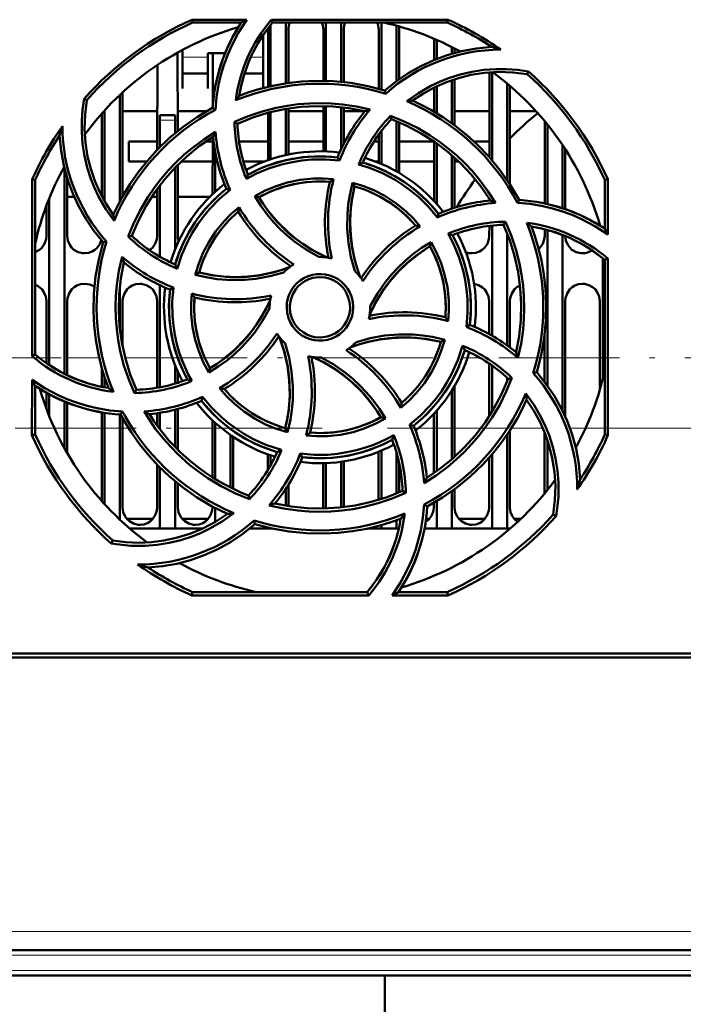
# Model space of a CAD drawing. Extents: x -1976 to 2357, y -1856 to 698.
# Tile 16 of 60: x -178 to -112, y -1614 to -1516. Entities that reach past the tile are written whole.
import ezdxf

# ---------------------------------------------------------------- set-up
doc = ezdxf.new("R2010")
doc.units = 0
doc.linetypes.add('DASHDOT', pattern=[18.5, 12, -3, 0.5, -3])

msp = doc.modelspace()

# ---------------------------------------------------------------- linework, layer by layer
at = {"color": 7, "lineweight": 50}
for p, q in [((-160.648, -1515.885), (-155.217, -1515.885)), ((-160.588, -1516.166), (-160.648, -1515.885)), ((-155.75, -1516.166), (-160.588, -1516.166)), ((-152.835, -1516.408), (-152.835, -1522.504)), ((-152.767, -1515.885), (-135.221, -1515.885)), ((-152.637, -1516.166), (-152.767, -1515.885)), ((-135.281, -1516.166), (-152.637, -1516.166)), ((-151.335, -1516.167), (-151.335, -1522.223)), ((-147.335, -1516.167), (-147.335, -1521.974)), ((-145.835, -1516.167), (-145.835, -1522.063)), ((-141.835, -1516.167), (-141.835, -1522.809)), ((-140.335, -1516.48), (-140.335, -1521.998)), ((-135.221, -1515.885), (-135.281, -1516.166)), ((-153.585, -1519.776), (-153.585, -1517.419)), ((-153.095, -1522.564), (-153.092, -1516.866)), ((-151.077, -1516.866), (-151.075, -1522.185)), ((-147.594, -1521.969), (-147.592, -1516.866)), ((-145.577, -1516.866), (-145.575, -1522.089)), ((-142.095, -1522.738), (-142.092, -1516.866)), ((-140.077, -1516.866), (-140.075, -1521.809)), ((-136.594, -1519.89), (-136.593, -1517.776)), ((-136.335, -1517.887), (-136.335, -1519.785)), ((-134.835, -1518.594), (-134.835, -1519.272)), ((-134.577, -1518.726), (-134.576, -1519.198)), ((-162.076, -1519.148), (-162.073, -1526.961)), ((-161.585, -1518.88), (-161.585, -1519.776)), ((-159.085, -1519.223), (-157.367, -1519.223)), ((-159.085, -1519.776), (-159.085, -1519.223)), ((-158.596, -1524.535), (-158.593, -1519.223)), ((-164.098, -1528.813), (-164.094, -1520.386)), ((-161.585, -1519.776), (-161.585, -1522.722)), ((-159.085, -1522.722), (-159.085, -1519.776)), ((-153.585, -1522.685), (-153.585, -1519.776)), ((-161.585, -1521.223), (-159.085, -1521.223)), ((-155.425, -1521.223), (-153.585, -1521.223)), ((-131.098, -1529.539), (-131.094, -1521.115)), ((-130.835, -1521.097), (-130.835, -1529.841)), ((-127.336, -1521.3), (-127.206, -1521.032)), ((-136.596, -1525.031), (-136.595, -1522.63)), ((-136.335, -1522.504), (-136.335, -1525.185)), ((-134.835, -1521.894), (-134.835, -1526.171)), ((-134.575, -1521.808), (-134.573, -1526.362)), ((-129.335, -1522.217), (-129.335, -1531.803)), ((-129.075, -1522.437), (-129.07, -1532.201)), ((-167.835, -1523.372), (-167.835, -1533.966)), ((-167.575, -1523.129), (-167.57, -1533.477)), ((-161.585, -1522.722), (-161.585, -1522.723)), ((-159.085, -1522.723), (-159.085, -1522.722)), ((-141.401, -1523.238), (-141.472, -1522.915)), ((-171.102, -1523.868), (-171.371, -1523.736)), ((-147.598, -1528.97), (-147.596, -1524.468)), ((-147.335, -1524.474), (-147.335, -1528.978)), ((-145.835, -1524.575), (-145.835, -1528.763)), ((-145.574, -1524.605), (-145.572, -1528.216)), ((-169.6, -1533.462), (-169.596, -1525.184)), ((-169.335, -1524.895), (-169.335, -1533.941)), ((-167.574, -1524.979), (-164.096, -1524.979)), ((-163.835, -1525.866), (-163.835, -1525.366)), ((-162.335, -1525.366), (-163.835, -1525.366)), ((-162.335, -1525.366), (-162.335, -1525.866)), ((-162.074, -1524.979), (-159.181, -1524.979)), ((-158.325, -1524.836), (-158.604, -1524.658)), ((-153.098, -1529.852), (-153.096, -1525.142)), ((-152.835, -1525.074), (-152.835, -1529.761)), ((-151.335, -1524.757), (-151.335, -1529.344)), ((-151.074, -1524.714), (-151.072, -1529.287)), ((-151.074, -1524.979), (-147.596, -1524.979)), ((-145.574, -1524.979), (-143.469, -1524.979)), ((-140.912, -1525.431), (-140.835, -1525.769)), ((-136.686, -1524.979), (-136.596, -1524.979)), ((-134.574, -1524.979), (-131.096, -1524.979)), ((-129.074, -1524.979), (-126.458, -1524.979)), ((-163.835, -1528.547), (-163.835, -1525.866)), ((-162.335, -1527.176), (-162.335, -1525.866)), ((-156.429, -1526.041), (-156.134, -1526.225)), ((-140.335, -1525.967), (-140.335, -1530.958)), ((-140.073, -1526.076), (-140.071, -1531.11)), ((-125.6, -1534.142), (-125.596, -1525.974)), ((-125.335, -1526.294), (-125.335, -1534.208)), ((-142.098, -1530.108), (-142.097, -1527.292)), ((-141.835, -1526.94), (-141.835, -1530.217)), ((-164.097, -1527.979), (-166.935, -1527.979)), ((-166.935, -1529.979), (-166.935, -1527.979)), ((-158.597, -1527.979), (-159.256, -1527.979)), ((-158.6, -1533.219), (-158.597, -1527.546)), ((-153.097, -1527.979), (-155.984, -1527.979)), ((-153.097, -1527.979), (-155.984, -1527.979)), ((-147.597, -1527.979), (-151.072, -1527.979)), ((-147.597, -1527.979), (-151.072, -1527.979)), ((-145.451, -1527.979), (-145.572, -1527.979)), ((-145.451, -1527.979), (-145.572, -1527.979)), ((-142.097, -1527.979), (-142.565, -1527.979)), ((-142.097, -1527.979), (-142.565, -1527.979)), ((-136.612, -1527.979), (-140.072, -1527.979)), ((-136.612, -1527.979), (-140.072, -1527.979)), ((-136.6, -1533.895), (-136.597, -1527.989)), ((-136.335, -1528.173), (-136.335, -1534.186)), ((-131.097, -1527.979), (-132.625, -1527.979)), ((-131.097, -1527.979), (-132.625, -1527.979)), ((-123.835, -1528.336), (-123.835, -1534.615)), ((-158.335, -1532.973), (-158.335, -1529.071)), ((-134.835, -1529.354), (-134.835, -1534.667)), ((-123.572, -1528.736), (-123.569, -1534.704)), ((-165.15, -1529.979), (-166.935, -1529.979)), ((-162.071, -1530.317), (-162.068, -1537.366)), ((-158.598, -1529.979), (-161.725, -1529.979)), ((-153.445, -1529.979), (-155.55, -1529.979)), ((-145.991, -1529.892), (-146.181, -1529.57)), ((-142.098, -1529.979), (-142.424, -1529.979)), ((-136.598, -1529.979), (-140.071, -1529.979)), ((-134.572, -1529.586), (-134.569, -1534.58)), ((-134.145, -1529.979), (-134.571, -1529.979)), ((-173.335, -1530.599), (-173.335, -1551.074)), ((-162.335, -1538.731), (-162.335, -1530.586)), ((-176.547, -1549.313), (-176.531, -1531.75)), ((-176.531, -1531.75), (-176.235, -1531.813)), ((-176.235, -1549.168), (-176.235, -1531.813)), ((-173.071, -1531.562), (-173.068, -1537.366)), ((-163.835, -1539.454), (-163.835, -1532.334)), ((-144.702, -1532.085), (-144.491, -1532.451)), ((-119.635, -1531.813), (-119.339, -1531.75)), ((-119.635, -1536.652), (-119.635, -1531.813)), ((-119.339, -1531.75), (-119.334, -1537.222)), ((-164.102, -1537.366), (-164.099, -1532.688)), ((-156.862, -1532.788), (-157.228, -1532.693)), ((-175.102, -1537.366), (-175.1, -1534.315)), ((-174.835, -1533.632), (-174.835, -1550.215)), ((-172.362, -1533.479), (-173.07, -1533.479)), ((-164.1, -1533.479), (-164.648, -1533.479)), ((-158.868, -1533.479), (-162.07, -1533.479)), ((-154.406, -1533.426), (-153.996, -1533.534)), ((-131.1, -1533.856), (-131.1, -1533.669)), ((-128.31, -1534.085), (-128.126, -1533.797)), ((-136.255, -1535.541), (-136.161, -1535.173)), ((-130.835, -1536.341), (-130.835, -1547.285)), ((-129.694, -1536.267), (-129.503, -1535.963)), ((-120.101, -1536.354), (-120.101, -1536.326)), ((-131.102, -1537.366), (-131.101, -1536.371)), ((-129.335, -1537.115), (-129.335, -1548.25)), ((-125.602, -1537.366), (-125.601, -1536.713)), ((-125.335, -1536.785), (-125.335, -1552.246)), ((-123.835, -1537.281), (-123.835, -1554.748)), ((-169.148, -1537.929), (-169.486, -1538.004)), ((-166.983, -1537.447), (-166.632, -1537.367)), ((-137.003, -1538.406), (-136.892, -1537.989)), ((-119.835, -1539.6), (-119.835, -1551.635)), ((-119.635, -1539.764), (-119.332, -1539.624)), ((-119.635, -1557.12), (-119.635, -1539.764)), ((-119.332, -1539.624), (-119.316, -1557.188)), ((-160.326, -1541.24), (-159.951, -1541.022)), ((-167.835, -1542.453), (-167.835, -1546.464)), ((-163.835, -1552.418), (-163.835, -1542.275)), ((-162.495, -1542.516), (-162.831, -1542.713)), ((-175.107, -1550.025), (-175.105, -1543.866)), ((-173.065, -1543.866), (-173.062, -1551.208)), ((-167.565, -1543.866), (-167.563, -1548.311)), ((-164.108, -1552.467), (-164.105, -1543.866)), ((-131.106, -1547.133), (-131.105, -1543.866)), ((-129.065, -1543.866), (-129.063, -1548.45)), ((-123.565, -1543.866), (-123.56, -1555.336)), ((-120.109, -1552.633), (-120.105, -1543.866)), ((-152.935, -1544.466), (-152.934, -1544.574)), ((-142.935, -1544.466), (-142.936, -1544.359)), ((-133.375, -1546.421), (-133.038, -1546.22)), ((-135.535, -1547.689), (-135.919, -1547.911)), ((-125.608, -1551.877), (-125.606, -1547.252)), ((-176.235, -1549.168), (-176.547, -1549.313)), ((-169.608, -1552.368), (-169.608, -1550.516)), ((-162.335, -1552.056), (-162.335, -1550.202)), ((-162.062, -1550.845), (-162.061, -1551.971)), ((-158.982, -1550.959), (-158.867, -1550.527)), ((-131.11, -1555.282), (-131.107, -1550.061)), ((-130.835, -1550.251), (-130.835, -1554.842)), ((-126.734, -1551.007), (-126.383, -1550.929)), ((-176.554, -1557.188), (-176.549, -1551.685)), ((-169.335, -1551.417), (-169.335, -1552.422)), ((-129.335, -1551.475), (-129.335, -1551.817)), ((-128.872, -1551.483), (-129.238, -1551.566)), ((-176.235, -1557.12), (-176.235, -1552.281)), ((-175.109, -1554.593), (-175.109, -1552.964)), ((-166.376, -1552.985), (-166.176, -1552.666)), ((-134.835, -1552.751), (-134.835, -1559.581)), ((-134.561, -1552.302), (-134.558, -1559.337)), ((-174.835, -1553.118), (-174.835, -1555.302)), ((-173.335, -1553.834), (-173.335, -1558.461)), ((-173.061, -1553.946), (-173.058, -1558.951)), ((-159.709, -1553.76), (-159.61, -1553.372)), ((-169.614, -1563.729), (-169.61, -1554.913)), ((-167.744, -1555.135), (-167.548, -1554.829)), ((-162.335, -1558.344), (-162.335, -1554.647)), ((-162.06, -1554.576), (-162.058, -1558.625)), ((-136.335, -1554.747), (-136.335, -1560.759)), ((-169.335, -1554.961), (-169.335, -1564.038)), ((-167.835, -1555.129), (-167.835, -1565.561)), ((-167.56, -1555.471), (-167.556, -1564.366)), ((-164.11, -1556.228), (-164.11, -1554.996)), ((-163.835, -1556.597), (-163.835, -1554.954)), ((-158.613, -1561.377), (-158.61, -1555.705)), ((-141.435, -1555.517), (-141.874, -1555.398)), ((-136.612, -1560.953), (-136.61, -1555.049)), ((-158.335, -1561.549), (-158.335, -1555.96)), ((-151.379, -1556.482), (-151.152, -1556.878)), ((-139.032, -1556.141), (-138.641, -1556.24)), ((-129.059, -1556.716), (-129.056, -1564.366)), ((-125.613, -1562.98), (-125.61, -1556.898)), ((-176.235, -1557.12), (-176.554, -1557.188)), ((-156.835, -1557.157), (-156.835, -1562.376)), ((-156.559, -1557.346), (-156.557, -1562.511)), ((-129.335, -1557.13), (-129.335, -1566.466)), ((-125.335, -1557.648), (-125.335, -1562.639)), ((-119.316, -1557.188), (-119.635, -1557.12)), ((-142.114, -1563.602), (-142.111, -1558.831)), ((-141.835, -1558.716), (-141.835, -1563.515)), ((-153.112, -1560.645), (-153.111, -1559.077)), ((-152.835, -1559.172), (-152.835, -1560.167)), ((-149.897, -1559.014), (-149.689, -1559.364)), ((-145.835, -1559.824), (-145.835, -1564.356)), ((-145.558, -1559.783), (-145.556, -1564.325)), ((-140.335, -1558.903), (-140.335, -1562.966)), ((-131.114, -1564.366), (-131.112, -1559.407)), ((-130.835, -1559.09), (-130.835, -1566.466)), ((-164.114, -1564.366), (-164.112, -1560.106)), ((-163.835, -1566.466), (-163.835, -1560.387)), ((-147.614, -1564.366), (-147.612, -1559.963)), ((-147.335, -1559.955), (-147.335, -1564.458)), ((-140.058, -1559.996), (-140.056, -1562.849)), ((-162.335, -1566.466), (-162.335, -1561.755)), ((-162.057, -1561.984), (-162.056, -1564.366)), ((-151.335, -1562.51), (-151.335, -1564.176)), ((-151.057, -1562.075), (-151.056, -1564.222)), ((-139.407, -1562.914), (-139.735, -1562.707)), ((-134.835, -1562.762), (-134.835, -1566.466)), ((-134.557, -1562.56), (-134.556, -1564.366)), ((-154.947, -1563.542), (-155.034, -1563.163)), ((-136.335, -1563.746), (-136.335, -1566.466)), ((-158.614, -1564.366), (-158.614, -1564.271)), ((-158.335, -1565.793), (-158.335, -1564.419)), ((-147.617, -1564.465), (-147.614, -1564.366)), ((-137.58, -1564.075), (-137.265, -1564.276)), ((-136.614, -1564.366), (-136.614, -1563.911)), ((-164.526, -1565.479), (-167.143, -1565.479)), ((-159.026, -1565.479), (-161.643, -1565.479)), ((-154.398, -1566.018), (-154.479, -1565.652)), ((-140.335, -1565.644), (-140.335, -1566.466)), ((-137.026, -1565.479), (-137.387, -1565.479)), ((-131.526, -1565.479), (-134.143, -1565.479)), ((-127.948, -1565.479), (-128.643, -1565.479)), ((-124.768, -1565.065), (-124.463, -1565.213)), ((-163.835, -1566.466), (-166.83, -1566.466)), ((-162.335, -1566.466), (-163.835, -1566.466)), ((-159.615, -1566.466), (-162.335, -1566.466)), ((-152.835, -1566.466), (-154.93, -1566.466)), ((-154.419, -1566.036), (-154.375, -1566.025)), ((-152.835, -1566.427), (-152.835, -1566.466)), ((-152.656, -1566.466), (-152.835, -1566.466)), ((-141.835, -1566.466), (-143.208, -1566.466)), ((-141.835, -1566.125), (-141.835, -1566.466)), ((-140.335, -1566.466), (-141.835, -1566.466)), ((-140.104, -1566.466), (-140.335, -1566.466)), ((-136.335, -1566.466), (-137.549, -1566.466)), ((-134.835, -1566.466), (-136.335, -1566.466)), ((-130.835, -1566.466), (-134.835, -1566.466)), ((-129.335, -1566.466), (-130.835, -1566.466)), ((-129.04, -1566.466), (-129.335, -1566.466)), ((-168.533, -1567.633), (-168.683, -1567.94)), ((-160.659, -1573.1), (-160.588, -1572.766)), ((-143.078, -1573.1), (-160.659, -1573.1)), ((-160.588, -1572.766), (-143.233, -1572.766)), ((-143.233, -1572.766), (-143.078, -1573.1)), ((-135.21, -1573.1), (-140.754, -1573.1)), ((-140.12, -1572.766), (-135.281, -1572.766)), ((-135.281, -1572.766), (-135.21, -1573.1)), ((23.042, -1579.266), (-229.912, -1579.266)), ((-219.732, -1578.866), (-100.138, -1578.866)), ((-4.973, -1608.366), (-201.897, -1608.366)), ((-5.148, -1610.866), (-201.722, -1610.866)), ((-141.485, -1681.479), (-141.485, -1610.867))]:
    msp.add_line(p, q, dxfattribs=at)
at = {"color": 7, "lineweight": 18}
for p, q in [((-159.085, -1519.593), (-161.585, -1519.593)), ((-153.585, -1519.593), (-154.794, -1519.593)), ((-163.835, -1525.866), (-162.335, -1525.866)), ((-175.107, -1549.479), (-175.854, -1549.479)), ((-169.871, -1549.479), (-173.063, -1549.479)), ((-164.107, -1549.479), (-167.299, -1549.479)), ((-132.035, -1549.479), (-133.268, -1549.479)), ((-125.607, -1549.479), (-126, -1549.479)), ((-120.107, -1549.479), (-123.563, -1549.479)), ((-169.611, -1556.479), (-173.06, -1556.479)), ((-166.961, -1556.479), (-167.56, -1556.479)), ((-158.611, -1556.479), (-162.06, -1556.479)), ((-136.611, -1556.479), (-138.139, -1556.479)), ((-131.944, -1556.479), (-134.56, -1556.479)), ((-125.785, -1556.479), (-128.908, -1556.479)), ((-121.54, -1556.479), (-123.097, -1556.479)), ((-4.973, -1606.506), (-201.897, -1606.506)), ((-4.973, -1608.866), (-201.897, -1608.866)), ((-5.148, -1610.366), (-201.722, -1610.366))]:
    msp.add_line(p, q, dxfattribs=at)
at = {"color": 7, "linetype": 'DASHDOT', "lineweight": 18, "ltscale": 0.045015}
msp.add_line((-162.185, -1525.866), (-163.985, -1525.866), dxfattribs=at)
at = {"color": 7, "linetype": 'DASHDOT', "lineweight": 18}
for p, q in [((-315.168, -1549.479), (-78.375, -1549.479)), ((-55.213, -1556.479), (-317.273, -1556.479)), ((14.719, -1608.866), (-221.589, -1608.866)), ((14.509, -1610.366), (-221.38, -1610.366))]:
    msp.add_line(p, q, dxfattribs=at)
at = {"color": 7, "lineweight": 50}
for points in [[(-155.217, -1515.885), (-156.035, -1517.162), (-156.734, -1518.505), (-157.138, -1519.442), (-157.486, -1520.404), (-157.776, -1521.375), (-158.007, -1522.359), (-158.211, -1523.59), (-158.325, -1524.836)], [(-141.472, -1522.915), (-140.342, -1522.003), (-139.157, -1521.198), (-137.92, -1520.5), (-136.634, -1519.906), (-135.299, -1519.415), (-133.856, -1519.016), (-132.372, -1518.743), (-130.854, -1518.597)], [(-139.313, -1523.998), (-138.145, -1523.175), (-136.911, -1522.47), (-136.042, -1522.06), (-135.148, -1521.704), (-134.009, -1521.34), (-132.845, -1521.066), (-131.664, -1520.884), (-130.472, -1520.795), (-129.382, -1520.795), (-128.293, -1520.875), (-127.206, -1521.033)], [(-127.336, -1521.3), (-128.762, -1521.117), (-130.178, -1521.071), (-131.576, -1521.161), (-132.953, -1521.38), (-134.168, -1521.682), (-135.353, -1522.083), (-136.51, -1522.588), (-137.647, -1523.207), (-138.741, -1523.931)], [(-141.472, -1522.915), (-143.171, -1522.476), (-144.881, -1522.173), (-146.599, -1522.005), (-148.317, -1521.97), (-149.756, -1522.04), (-151.185, -1522.201), (-152.605, -1522.454), (-154.018, -1522.803), (-154.991, -1523.101), (-155.955, -1523.445)], [(-168.401, -1535.866), (-169.224, -1534.7), (-169.93, -1533.467), (-170.341, -1532.598), (-170.698, -1531.705), (-171.063, -1530.566), (-171.338, -1529.403), (-171.521, -1528.223), (-171.611, -1527.032), (-171.611, -1525.932), (-171.531, -1524.833), (-171.371, -1523.736)], [(-171.101, -1523.868), (-171.284, -1525.294), (-171.33, -1526.709), (-171.24, -1528.108), (-171.021, -1529.484), (-170.719, -1530.699), (-170.318, -1531.884), (-169.813, -1533.042), (-169.195, -1534.179), (-168.47, -1535.272)], [(-156.431, -1526.041), (-155.074, -1525.473), (-153.687, -1525.007), (-152.273, -1524.646), (-151.187, -1524.44), (-150.091, -1524.294), (-148.984, -1524.206), (-147.874, -1524.178), (-146.779, -1524.209), (-145.688, -1524.3), (-144.31, -1524.502), (-142.94, -1524.801)], [(-156.135, -1526.225), (-154.599, -1525.608), (-153.034, -1525.125), (-151.445, -1524.776), (-149.837, -1524.557), (-148.25, -1524.468), (-146.655, -1524.506), (-145.058, -1524.673), (-143.464, -1524.973)], [(-128.126, -1533.797), (-129.016, -1532.285), (-130.011, -1530.861), (-131.107, -1529.529), (-132.298, -1528.289), (-133.364, -1527.321), (-134.488, -1526.425), (-135.672, -1525.599), (-136.918, -1524.847), (-137.816, -1524.37), (-138.741, -1523.931)], [(-158.604, -1524.657), (-160.116, -1525.548), (-161.54, -1526.543), (-162.873, -1527.639), (-164.113, -1528.829), (-165.08, -1529.896), (-165.977, -1531.02), (-166.802, -1532.204), (-167.554, -1533.449), (-168.031, -1534.348), (-168.47, -1535.272)], [(-140.913, -1525.43), (-139.552, -1525.987), (-138.242, -1526.638), (-136.986, -1527.381), (-136.072, -1528.003), (-135.192, -1528.675), (-134.347, -1529.395), (-133.542, -1530.159), (-132.79, -1530.954), (-132.083, -1531.789), (-131.245, -1532.914), (-130.483, -1534.101)], [(-140.835, -1525.769), (-139.313, -1526.419), (-137.865, -1527.185), (-136.494, -1528.061), (-135.202, -1529.043), (-134.017, -1530.103), (-132.915, -1531.257), (-131.905, -1532.505), (-130.989, -1533.844)], [(-169.486, -1538.003), (-170.398, -1536.873), (-171.203, -1535.688), (-171.901, -1534.452), (-172.495, -1533.165), (-172.986, -1531.831), (-173.385, -1530.387), (-173.659, -1528.904), (-173.804, -1527.385)], [(-166.984, -1537.448), (-166.425, -1536.086), (-165.773, -1534.775), (-165.028, -1533.519), (-164.406, -1532.607), (-163.735, -1531.73), (-163.013, -1530.884), (-162.247, -1530.079), (-161.451, -1529.327), (-160.615, -1528.62), (-159.491, -1527.785), (-158.306, -1527.026)], [(-166.632, -1537.367), (-165.982, -1535.844), (-165.217, -1534.396), (-164.34, -1533.026), (-163.358, -1531.734), (-162.299, -1530.548), (-161.144, -1529.447), (-159.896, -1528.437), (-158.557, -1527.521)], [(-146.181, -1529.57), (-147.701, -1529.463), (-149.208, -1529.507), (-150.693, -1529.705), (-152.149, -1530.056), (-153.568, -1530.558), (-154.342, -1530.902), (-155.102, -1531.29)], [(-145.991, -1529.892), (-147.387, -1529.776), (-148.786, -1529.796), (-149.731, -1529.885), (-150.673, -1530.034), (-151.613, -1530.242), (-152.953, -1530.651), (-154.237, -1531.182), (-155.251, -1531.712)], [(-136.255, -1535.541), (-137.157, -1534.474), (-138.157, -1533.5), (-138.888, -1532.894), (-139.658, -1532.333), (-140.471, -1531.814), (-141.708, -1531.153), (-142.995, -1530.618), (-144.088, -1530.274)], [(-154.406, -1533.426), (-153.364, -1532.875), (-152.287, -1532.425), (-151.18, -1532.078), (-149.908, -1531.812), (-148.615, -1531.68), (-147.602, -1531.669), (-146.584, -1531.74)], [(-146.955, -1532.005), (-148.171, -1531.965), (-149.373, -1532.04), (-150.555, -1532.232), (-151.712, -1532.541), (-152.839, -1532.965), (-153.996, -1533.534)], [(-144.471, -1540.86), (-144.856, -1539.48), (-145.107, -1538.076), (-145.225, -1536.646), (-145.21, -1535.21), (-145.125, -1534.259), (-144.981, -1533.313), (-144.702, -1532.085)], [(-144.702, -1532.085), (-143.579, -1532.429), (-142.503, -1532.87), (-141.475, -1533.406), (-140.388, -1534.117), (-139.378, -1534.937), (-138.65, -1535.65), (-137.975, -1536.424)], [(-156.862, -1532.788), (-157.933, -1533.697), (-158.909, -1534.703), (-159.514, -1535.435), (-160.075, -1536.207), (-160.592, -1537.02), (-161.048, -1537.845), (-161.659, -1539.212), (-162.122, -1540.632)], [(-144.491, -1532.45), (-144.788, -1533.945), (-144.935, -1535.445), (-144.926, -1536.943), (-144.762, -1538.432), (-144.443, -1539.904), (-144.207, -1540.694), (-143.928, -1541.475)], [(-144.49, -1532.451), (-144.74, -1533.666), (-144.887, -1534.883), (-144.933, -1536.097), (-144.881, -1537.301), (-144.734, -1538.504), (-144.488, -1539.701), (-144.236, -1540.595), (-143.928, -1541.475)], [(-148.032, -1539.467), (-149.278, -1538.765), (-150.448, -1537.952), (-151.187, -1537.345), (-151.888, -1536.693), (-152.55, -1535.997), (-153.167, -1535.261), (-153.818, -1534.368), (-154.406, -1533.426)], [(-153.995, -1533.534), (-153.579, -1534.188), (-153.134, -1534.814), (-152.158, -1535.984), (-151.073, -1537.043), (-150.373, -1537.625), (-149.635, -1538.165), (-148.86, -1538.664), (-148.053, -1539.116), (-147.217, -1539.518)], [(-119.334, -1537.222), (-120.607, -1536.4), (-121.946, -1535.698), (-122.882, -1535.291), (-123.841, -1534.939), (-124.811, -1534.647), (-125.794, -1534.412), (-127.043, -1534.202), (-128.31, -1534.085)], [(-160.326, -1541.24), (-159.977, -1540.11), (-159.533, -1539.029), (-158.995, -1538), (-158.284, -1536.913), (-157.465, -1535.906), (-156.752, -1535.179), (-155.978, -1534.508)], [(-129.694, -1536.266), (-129.077, -1537.802), (-128.594, -1539.367), (-128.244, -1540.956), (-128.026, -1542.564), (-127.936, -1544.151), (-127.974, -1545.746), (-128.142, -1547.343), (-128.441, -1548.938)], [(-129.504, -1535.961), (-128.934, -1537.316), (-128.466, -1538.702), (-128.103, -1540.115), (-127.895, -1541.201), (-127.747, -1542.298), (-127.657, -1543.405), (-127.627, -1544.514), (-127.657, -1545.607), (-127.746, -1546.698), (-127.951, -1548.104), (-128.257, -1549.502)], [(-133.375, -1546.421), (-133.257, -1545.033), (-133.274, -1543.641), (-133.362, -1542.696), (-133.509, -1541.754), (-133.717, -1540.812), (-134.124, -1539.467), (-134.655, -1538.176), (-135.188, -1537.148)], [(-133.038, -1546.22), (-132.932, -1544.7), (-132.976, -1543.194), (-133.173, -1541.709), (-133.524, -1540.253), (-134.027, -1538.833), (-134.37, -1538.059), (-134.758, -1537.299)], [(-126.383, -1550.929), (-125.944, -1549.231), (-125.641, -1547.52), (-125.473, -1545.803), (-125.438, -1544.084), (-125.508, -1542.646), (-125.669, -1541.217), (-125.923, -1539.796), (-126.272, -1538.383), (-126.57, -1537.41), (-126.913, -1536.446)], [(-176.235, -1538.993), (-175.806, -1538.764), (-175.576, -1538.556), (-175.299, -1538.149), (-175.137, -1537.69), (-175.102, -1537.366)], [(-173.068, -1537.366), (-172.996, -1537.831), (-172.8, -1538.277), (-172.615, -1538.531), (-172.389, -1538.745), (-171.974, -1538.979), (-171.513, -1539.09), (-171.335, -1539.099)], [(-171.335, -1539.099), (-170.943, -1539.055), (-170.57, -1538.924), (-170.306, -1538.764), (-170.076, -1538.556), (-169.826, -1538.199), (-169.664, -1537.798)], [(-169.486, -1538.003), (-169.925, -1539.702), (-170.229, -1541.413), (-170.396, -1543.13), (-170.431, -1544.849), (-170.361, -1546.287), (-170.2, -1547.716), (-169.947, -1549.137), (-169.598, -1550.55), (-169.3, -1551.522), (-168.957, -1552.487)], [(-164.862, -1538.804), (-164.576, -1538.556), (-164.299, -1538.149), (-164.137, -1537.69), (-164.102, -1537.366)], [(-142.936, -1544.359), (-142.232, -1543.113), (-141.417, -1541.943), (-140.809, -1541.204), (-140.156, -1540.503), (-139.459, -1539.841), (-138.723, -1539.224), (-137.831, -1538.575), (-136.891, -1537.989)], [(-136.891, -1537.989), (-136.341, -1539.023), (-135.891, -1540.094), (-135.543, -1541.197), (-135.275, -1542.468), (-135.14, -1543.763), (-135.128, -1544.794), (-135.199, -1545.833)], [(-132.835, -1539.099), (-132.443, -1539.055), (-132.07, -1538.924), (-131.806, -1538.764), (-131.576, -1538.556), (-131.299, -1538.149), (-131.137, -1537.69), (-131.102, -1537.366)], [(-126.192, -1538.671), (-126.076, -1538.556), (-125.799, -1538.149), (-125.637, -1537.69), (-125.602, -1537.366)], [(-123.568, -1537.388), (-123.493, -1537.842), (-123.3, -1538.277), (-123.115, -1538.531), (-122.889, -1538.745), (-122.474, -1538.979), (-122.013, -1539.09), (-121.835, -1539.099)], [(-142.987, -1545.185), (-142.411, -1544.025), (-141.742, -1542.926), (-140.985, -1541.891), (-140.144, -1540.926), (-139.223, -1540.036), (-138.154, -1539.172), (-137.002, -1538.406)], [(-135.473, -1545.446), (-135.434, -1544.23), (-135.509, -1543.028), (-135.701, -1541.846), (-136.009, -1540.689), (-136.433, -1539.562), (-137.003, -1538.406)], [(-166.376, -1552.988), (-166.945, -1551.629), (-167.411, -1550.24), (-167.774, -1548.825), (-167.979, -1547.742), (-168.125, -1546.647), (-168.213, -1545.539), (-168.242, -1544.428), (-168.21, -1543.333), (-168.12, -1542.241), (-167.914, -1540.839), (-167.608, -1539.447)], [(-166.176, -1552.667), (-166.793, -1551.131), (-167.276, -1549.566), (-167.625, -1547.977), (-167.844, -1546.369), (-167.933, -1544.781), (-167.896, -1543.187), (-167.728, -1541.59), (-167.428, -1539.995)], [(-151.541, -1541.002), (-152.92, -1541.389), (-154.324, -1541.642), (-155.753, -1541.762), (-157.188, -1541.747), (-158.14, -1541.664), (-159.086, -1541.521), (-160.326, -1541.24)], [(-159.951, -1541.022), (-158.457, -1541.32), (-156.957, -1541.466), (-155.458, -1541.458), (-153.969, -1541.294), (-152.497, -1540.975), (-151.707, -1540.739), (-150.926, -1540.46)], [(-159.951, -1541.021), (-158.735, -1541.272), (-157.518, -1541.418), (-156.304, -1541.464), (-155.1, -1541.413), (-153.897, -1541.265), (-152.7, -1541.019), (-151.806, -1540.768), (-150.926, -1540.46)], [(-151.242, -1544.466), (-151.214, -1544.024), (-151.128, -1543.594), (-150.983, -1543.181), (-150.782, -1542.787), (-150.527, -1542.416), (-150.228, -1542.083), (-149.896, -1541.802), (-149.527, -1541.568), (-149.118, -1541.381), (-148.688, -1541.249), (-148.254, -1541.175), (-147.817, -1541.161), (-147.381, -1541.207), (-146.945, -1541.314), (-146.524, -1541.477), (-146.14, -1541.688), (-145.791, -1541.947), (-145.475, -1542.257), (-145.202, -1542.608), (-144.972, -1542.998), (-144.802, -1543.401), (-144.67, -1543.923), (-144.627, -1544.466)], [(-171.335, -1542.135), (-171.727, -1542.18), (-172.099, -1542.311), (-172.363, -1542.471), (-172.593, -1542.679), (-172.869, -1543.086), (-173.03, -1543.545), (-173.065, -1543.866)], [(-165.835, -1542.135), (-166.227, -1542.18), (-166.599, -1542.311), (-166.863, -1542.471), (-167.093, -1542.679), (-167.369, -1543.086), (-167.53, -1543.545), (-167.565, -1543.866)], [(-164.105, -1543.866), (-164.176, -1543.402), (-164.372, -1542.956), (-164.556, -1542.702), (-164.783, -1542.489), (-165.197, -1542.255), (-165.658, -1542.144), (-165.835, -1542.135)], [(-144.935, -1544.466), (-144.99, -1543.921), (-145.149, -1543.379), (-145.405, -1542.865), (-145.644, -1542.531), (-145.93, -1542.235), (-146.263, -1541.977), (-146.627, -1541.768), (-147.016, -1541.61), (-147.416, -1541.51), (-148.036, -1541.468), (-148.654, -1541.553), (-149.047, -1541.68), (-149.427, -1541.865), (-149.782, -1542.103), (-150.084, -1542.373), (-150.343, -1542.683), (-150.635, -1543.179), (-150.831, -1543.713), (-150.927, -1544.26), (-150.935, -1544.466)], [(-131.105, -1543.866), (-131.176, -1543.402), (-131.372, -1542.956), (-131.556, -1542.702), (-131.783, -1542.489), (-132.174, -1542.265), (-132.609, -1542.15)], [(-121.835, -1542.135), (-122.227, -1542.18), (-122.599, -1542.311), (-122.863, -1542.471), (-123.093, -1542.679), (-123.369, -1543.086), (-123.53, -1543.545), (-123.565, -1543.866)], [(-120.105, -1543.866), (-120.176, -1543.402), (-120.372, -1542.956), (-120.556, -1542.702), (-120.783, -1542.489), (-121.197, -1542.255), (-121.658, -1542.144), (-121.835, -1542.135)], [(-175.105, -1543.866), (-175.176, -1543.402), (-175.372, -1542.956), (-175.556, -1542.702), (-175.783, -1542.489), (-175.999, -1542.347), (-176.235, -1542.241)], [(-162.832, -1542.713), (-162.938, -1544.233), (-162.894, -1545.739), (-162.697, -1547.224), (-162.345, -1548.68), (-161.843, -1550.1), (-161.499, -1550.874), (-161.112, -1551.634)], [(-162.495, -1542.516), (-162.61, -1543.918), (-162.59, -1545.321), (-162.501, -1546.266), (-162.352, -1547.207), (-162.143, -1548.146), (-161.883, -1549.05), (-161.632, -1549.761), (-161.345, -1550.455), (-161.022, -1551.132), (-160.663, -1551.792)], [(-158.982, -1550.959), (-159.535, -1549.91), (-159.986, -1548.828), (-160.335, -1547.716), (-160.601, -1546.443), (-160.734, -1545.151), (-160.745, -1544.128), (-160.672, -1543.102)], [(-128.054, -1542.289), (-128.363, -1542.471), (-128.593, -1542.679), (-128.869, -1543.086), (-129.03, -1543.545), (-129.065, -1543.866)], [(-160.396, -1543.487), (-160.436, -1544.703), (-160.361, -1545.904), (-160.169, -1547.087), (-159.86, -1548.244), (-159.437, -1549.371), (-158.867, -1550.527)], [(-158.868, -1550.527), (-158.214, -1550.111), (-157.587, -1549.665), (-156.418, -1548.69), (-155.358, -1547.604), (-154.777, -1546.904), (-154.236, -1546.167), (-153.737, -1545.392), (-153.285, -1544.584), (-152.883, -1543.748)], [(-152.934, -1544.574), (-153.635, -1545.82), (-154.448, -1546.991), (-155.054, -1547.731), (-155.706, -1548.433), (-156.403, -1549.096), (-157.138, -1549.714), (-158.035, -1550.369), (-158.982, -1550.959)], [(-144.627, -1544.466), (-144.655, -1544.909), (-144.74, -1545.339), (-144.885, -1545.753), (-145.085, -1546.146), (-145.339, -1546.518), (-145.637, -1546.852), (-145.968, -1547.133), (-146.337, -1547.368), (-146.746, -1547.556), (-147.175, -1547.689), (-147.61, -1547.764), (-148.047, -1547.778), (-148.482, -1547.733), (-148.919, -1547.627), (-149.34, -1547.464), (-149.724, -1547.255), (-150.074, -1546.996), (-150.39, -1546.687), (-150.664, -1546.337), (-150.894, -1545.946), (-151.066, -1545.544), (-151.199, -1545.016), (-151.242, -1544.466)], [(-150.935, -1544.466), (-150.88, -1545.012), (-150.721, -1545.554), (-150.465, -1546.068), (-150.226, -1546.401), (-149.94, -1546.698), (-149.606, -1546.956), (-149.243, -1547.165), (-148.853, -1547.323), (-148.453, -1547.422), (-147.833, -1547.465), (-147.216, -1547.38), (-146.823, -1547.253), (-146.443, -1547.067), (-146.088, -1546.83), (-145.786, -1546.56), (-145.527, -1546.25), (-145.235, -1545.754), (-145.038, -1545.22), (-144.943, -1544.673), (-144.935, -1544.466)], [(-151.941, -1547.458), (-151.461, -1548.903), (-151.129, -1550.373), (-150.951, -1551.861), (-150.93, -1553.359), (-151.063, -1554.859), (-151.199, -1555.672), (-151.379, -1556.482)], [(-151.941, -1547.458), (-151.479, -1548.861), (-151.159, -1550.294), (-150.979, -1551.746), (-150.941, -1553.207), (-151.044, -1554.669), (-151.183, -1555.579), (-151.38, -1556.482)], [(-151.389, -1548.082), (-151.002, -1549.463), (-150.749, -1550.867), (-150.629, -1552.298), (-150.644, -1553.735), (-150.727, -1554.687), (-150.87, -1555.633), (-151.152, -1556.879)], [(-135.919, -1547.911), (-137.413, -1547.613), (-138.913, -1547.467), (-140.411, -1547.475), (-141.9, -1547.639), (-143.373, -1547.958), (-144.162, -1548.194), (-144.944, -1548.473)], [(-135.919, -1547.911), (-137.135, -1547.661), (-138.352, -1547.514), (-139.566, -1547.469), (-140.77, -1547.52), (-141.972, -1547.668), (-143.17, -1547.914), (-144.063, -1548.165), (-144.944, -1548.473)], [(-144.319, -1547.92), (-142.938, -1547.536), (-141.532, -1547.284), (-140.101, -1547.166), (-138.664, -1547.181), (-137.711, -1547.266), (-136.765, -1547.41), (-135.534, -1547.689)], [(-135.534, -1547.689), (-135.874, -1548.807), (-136.311, -1549.88), (-136.844, -1550.906), (-137.552, -1551.995), (-138.373, -1553.008), (-139.102, -1553.756), (-139.898, -1554.45)], [(-139.032, -1556.141), (-137.971, -1555.248), (-137.001, -1554.255), (-136.396, -1553.527), (-135.834, -1552.757), (-135.314, -1551.944), (-134.854, -1551.117), (-134.23, -1549.733), (-133.754, -1548.29)], [(-141.875, -1555.399), (-142.291, -1554.745), (-142.736, -1554.118), (-143.712, -1552.949), (-144.797, -1551.889), (-145.497, -1551.308), (-146.234, -1550.768), (-147.009, -1550.269), (-147.817, -1549.817), (-148.653, -1549.415)], [(-147.818, -1549.465), (-146.571, -1550.168), (-145.399, -1550.983), (-144.659, -1551.59), (-143.957, -1552.243), (-143.294, -1552.941), (-142.677, -1553.676), (-142.024, -1554.572), (-141.435, -1555.517)], [(-126.383, -1550.929), (-125.471, -1552.06), (-124.666, -1553.245), (-123.969, -1554.481), (-123.374, -1555.768), (-122.883, -1557.102), (-122.485, -1558.546), (-122.211, -1560.029), (-122.066, -1561.547)], [(-176.549, -1551.685), (-175.276, -1552.507), (-173.937, -1553.211), (-173.001, -1553.618), (-172.041, -1553.971), (-171.072, -1554.264), (-170.088, -1554.499), (-168.827, -1554.712), (-167.548, -1554.829)], [(-128.871, -1551.482), (-129.426, -1552.843), (-130.074, -1554.153), (-130.815, -1555.409), (-131.437, -1556.325), (-132.108, -1557.207), (-132.826, -1558.053), (-133.588, -1558.858), (-134.382, -1559.611), (-135.216, -1560.318), (-136.371, -1561.18), (-137.592, -1561.961)], [(-129.238, -1551.566), (-129.888, -1553.088), (-130.653, -1554.537), (-131.529, -1555.907), (-132.512, -1557.199), (-133.571, -1558.385), (-134.725, -1559.486), (-135.973, -1560.496), (-137.312, -1561.412)], [(-151.152, -1556.879), (-152.265, -1556.54), (-153.335, -1556.103), (-154.359, -1555.57), (-155.45, -1554.859), (-156.467, -1554.035), (-157.218, -1553.302), (-157.916, -1552.504)], [(-159.61, -1553.372), (-158.723, -1554.427), (-157.734, -1555.393), (-157.008, -1555.995), (-156.241, -1556.555), (-155.429, -1557.073), (-154.601, -1557.532), (-153.91, -1557.865), (-153.204, -1558.16), (-152.482, -1558.418), (-151.745, -1558.639)], [(-137.265, -1564.276), (-135.754, -1563.385), (-134.33, -1562.39), (-132.997, -1561.294), (-131.757, -1560.104), (-130.79, -1559.037), (-129.893, -1557.913), (-129.068, -1556.729), (-128.316, -1555.483), (-127.839, -1554.585), (-127.4, -1553.66)], [(-127.473, -1553.035), (-126.645, -1554.201), (-125.934, -1555.432), (-125.52, -1556.3), (-125.159, -1557.193), (-124.79, -1558.332), (-124.51, -1559.495), (-124.322, -1560.676), (-124.228, -1561.869), (-124.238, -1563.298), (-124.383, -1564.725), (-124.463, -1565.213)], [(-124.768, -1565.065), (-124.585, -1563.639), (-124.54, -1562.224), (-124.629, -1560.825), (-124.848, -1559.448), (-125.151, -1558.233), (-125.551, -1557.048), (-126.056, -1555.891), (-126.675, -1554.754), (-127.4, -1553.66)], [(-157.129, -1565.001), (-158.701, -1564.224), (-160.194, -1563.335), (-161.604, -1562.34), (-162.927, -1561.243), (-163.97, -1560.25), (-164.946, -1559.195), (-165.856, -1558.075), (-166.697, -1556.887), (-167.239, -1556.026), (-167.744, -1555.136)], [(-165.189, -1555.2), (-164.264, -1556.566), (-163.235, -1557.844), (-162.097, -1559.042), (-160.864, -1560.145), (-159.988, -1560.829), (-159.077, -1561.464), (-157.76, -1562.26), (-156.382, -1562.954), (-154.947, -1563.543)], [(-141.435, -1555.517), (-142.462, -1556.067), (-143.528, -1556.516), (-144.628, -1556.864), (-145.899, -1557.133), (-147.197, -1557.27), (-148.251, -1557.284), (-149.314, -1557.211)], [(-148.914, -1556.928), (-147.699, -1556.968), (-146.497, -1556.893), (-145.315, -1556.701), (-144.157, -1556.392), (-143.03, -1555.968), (-141.874, -1555.398)], [(-149.897, -1559.014), (-148.52, -1559.132), (-147.135, -1559.115), (-146.192, -1559.028), (-145.251, -1558.88), (-144.307, -1558.672), (-143.396, -1558.412), (-142.676, -1558.16), (-141.971, -1557.872), (-141.282, -1557.546), (-140.609, -1557.185)], [(-149.689, -1559.363), (-148.169, -1559.47), (-146.662, -1559.426), (-145.177, -1559.228), (-143.721, -1558.877), (-142.301, -1558.375), (-141.527, -1558.031), (-140.768, -1557.643)], [(-139.734, -1562.707), (-141.271, -1563.324), (-142.836, -1563.807), (-144.425, -1564.157), (-146.033, -1564.376), (-147.62, -1564.465), (-149.215, -1564.427), (-150.812, -1564.26), (-152.406, -1563.96)], [(-139.404, -1562.913), (-140.759, -1563.483), (-142.143, -1563.951), (-143.556, -1564.315), (-144.643, -1564.523), (-145.742, -1564.672), (-146.848, -1564.762), (-147.955, -1564.793), (-149.049, -1564.763), (-150.138, -1564.675), (-151.572, -1564.465), (-152.995, -1564.152)], [(-167.556, -1564.366), (-167.484, -1564.83), (-167.287, -1565.274), (-167.104, -1565.526), (-166.877, -1565.738), (-166.463, -1565.969), (-166.003, -1566.078), (-165.835, -1566.087)], [(-165.835, -1566.087), (-165.44, -1566.041), (-165.065, -1565.907), (-164.803, -1565.746), (-164.575, -1565.536), (-164.303, -1565.128), (-164.146, -1564.669), (-164.114, -1564.366)], [(-162.056, -1564.366), (-161.984, -1564.83), (-161.787, -1565.274), (-161.604, -1565.526), (-161.377, -1565.738), (-160.963, -1565.969), (-160.503, -1566.078), (-160.335, -1566.087)], [(-160.335, -1566.087), (-159.94, -1566.041), (-159.565, -1565.907), (-159.303, -1565.746), (-159.075, -1565.536), (-158.803, -1565.128), (-158.646, -1564.669), (-158.614, -1564.366)], [(-140.754, -1573.1), (-139.928, -1571.831), (-139.22, -1570.496), (-138.81, -1569.562), (-138.455, -1568.604), (-138.159, -1567.635), (-137.92, -1566.653), (-137.701, -1565.373), (-137.58, -1564.075)], [(-137.435, -1565.836), (-137.075, -1565.536), (-136.803, -1565.128), (-136.646, -1564.669), (-136.614, -1564.366)], [(-134.556, -1564.366), (-134.484, -1564.83), (-134.287, -1565.274), (-134.104, -1565.526), (-133.877, -1565.738), (-133.463, -1565.969), (-133.003, -1566.078), (-132.835, -1566.087)], [(-132.835, -1566.087), (-132.44, -1566.041), (-132.065, -1565.907), (-131.803, -1565.746), (-131.575, -1565.536), (-131.303, -1565.128), (-131.146, -1564.669), (-131.114, -1564.366)], [(-129.056, -1564.366), (-128.984, -1564.83), (-128.787, -1565.274), (-128.604, -1565.526), (-128.291, -1565.8)], [(-156.482, -1564.925), (-157.646, -1565.754), (-158.876, -1566.466), (-159.744, -1566.881), (-160.636, -1567.242), (-161.774, -1567.613), (-162.936, -1567.893), (-164.117, -1568.082), (-165.309, -1568.178), (-166.738, -1568.17), (-168.164, -1568.026), (-168.683, -1567.94)], [(-157.129, -1565.001), (-158.33, -1565.791), (-159.583, -1566.452), (-160.879, -1566.984), (-162.213, -1567.39), (-163.438, -1567.651), (-164.678, -1567.81), (-165.94, -1567.863), (-167.233, -1567.805), (-168.533, -1567.633)], [(-154.398, -1566.018), (-152.699, -1566.457), (-150.988, -1566.76), (-149.271, -1566.928), (-147.552, -1566.963), (-146.114, -1566.893), (-144.685, -1566.732), (-143.264, -1566.478), (-141.851, -1566.13), (-140.879, -1565.832), (-139.915, -1565.488)], [(-165.016, -1570.335), (-163.57, -1570.2), (-162.16, -1569.95), (-160.787, -1569.587), (-159.451, -1569.114), (-158.153, -1568.535), (-156.84, -1567.813), (-155.587, -1566.973), (-154.398, -1566.018)]]:
    msp.add_lwpolyline(points, dxfattribs=at)
for centre, radius, start, end in [((-147.956, -1544.464), 31.271, 113.94625, 138.4836), ((-147.935, -1544.466), 29, 106.23146, 143.70553), ((-141.127, -1525.809), 17.515, 146.59769, 176.23029), ((-141.152, -1525.812), 15.28, 139.48242, 172.7953), ((-141.102, -1525.823), 15.043, 140.06547, 170.90434), ((-137.717, -1549.637), 38.019, 117.40726, 118.31442), ((-154.526, -1516.867), 1.434, 0.03352, 4.91943), ((-149.308, -1516.9), 1.771, 155.56018, 178.92731), ((-149.362, -1516.9), 1.771, 1.07266, 24.44208), ((-143.808, -1516.9), 1.771, 155.56018, 178.92731), ((-143.862, -1516.9), 1.771, 1.07266, 24.44208), ((-147.935, -1544.466), 29, 61.23454, 77.38563), ((-138.516, -1516.874), 1.562, 168.39546, 179.71146), ((-147.912, -1544.419), 30.947, 56.54989, 65.91187), ((-147.919, -1544.473), 31.281, 54.97318, 66.05183), ((-136.845, -1540.724), 22.924, 72.53425, 74.84899), ((-129.933, -1536.062), 17.204, 90.10576, 131.80338), ((-147.935, -1544.466), 29, 16.23147, 53.70547), ((-147.903, -1544.473), 31.27, 24.00949, 48.55686), ((-147.935, -1544.453), 22.199, 72.88188, 112.16999), ((-139.996, -1536.387), 20.547, 140.95956, 142.5601), ((-147.936, -1544.449), 22.194, 27.83724, 67.13967), ((-136.524, -1545.054), 21.237, 95.98972, 97.54204), ((-147.932, -1544.448), 22.195, 117.92103, 157.2549), ((-130.024, -1536.019), 17.396, 140.58386, 158.2405), ((-129.916, -1536.063), 17.218, 139.15075, 158.99782), ((-129.901, -1536.115), 15.343, 135.86454, 157.62089), ((-136.379, -1545.698), 21.903, 107.43134, 108.87218), ((-103.435, -1552.979), 36, 129.41277, 135.41159), ((-147.959, -1544.477), 31.278, 144.85921, 155.98891), ((-151.679, -1533.379), 22.923, 162.46991, 164.84323), ((-156.324, -1526.449), 17.213, 180.08397, 221.83426), ((-141.05, -1525.797), 15.384, 180.90833, 202.61108), ((-141.254, -1525.827), 14.886, 181.53434, 201.52926), ((-130.029, -1536.008), 14.886, 136.54525, 156.54031), ((-147.982, -1544.444), 30.947, 146.54988, 155.91187), ((-138.748, -1537.233), 22.061, 152.4404, 153.88184), ((-141.243, -1525.829), 17.396, 185.58097, 203.23771), ((-141.191, -1525.798), 17.159, 184.10173, 204.03901), ((-147.935, -1544.466), 15.5, 82.75837, 118.28285), ((-147.936, -1544.459), 14.992, 83.27589, 118.55151), ((-134.237, -1550.232), 22.254, 115.11583, 116.2622), ((-147.93, -1544.459), 14.991, 38.27591, 73.55076), ((-147.935, -1544.466), 15.5, 37.75864, 73.28087), ((-147.935, -1544.466), 29, 151.23449, 167.39631), ((-135.325, -1538.46), 21.036, 160.07037, 161.28678), ((-147.935, -1544.466), 15.5, 127.75854, 163.28092), ((-147.937, -1544.458), 12.491, 85.49434, 119.0148), ((-130.156, -1536.069), 17.284, 166.40093, 191.5798), ((-129.857, -1536.059), 17.277, 165.52435, 191.84558), ((-136.911, -1545.679), 16.966, 124.75972, 126.29906), ((-103.435, -1552.979), 36, 143.84773, 149.12825), ((-147.94, -1544.463), 14.993, 128.27711, 163.54731), ((-147.93, -1544.458), 12.49, 40.49297, 74.0178), ((-129.282, -1551.194), 17.136, 94.01899, 114.01161), ((-129.297, -1551.158), 17.396, 95.58096, 113.23764), ((-140.686, -1553.618), 22.023, 62.40198, 63.8774), ((-129.277, -1551.274), 17.515, 56.59784, 86.22976), ((-147.437, -1533.062), 21.147, 185.99635, 187.61359), ((-147.94, -1544.463), 12.494, 130.49679, 164.01209), ((-139.473, -1537.471), 16.769, 169.82252, 171.397), ((-141.301, -1525.957), 17.283, 211.40052, 236.57952), ((-141.107, -1525.754), 17.257, 210.48215, 236.84623), ((-129.425, -1551.101), 17.284, 121.4006, 146.57937), ((-141.117, -1553.711), 17.57, 79.69868, 81.20454), ((-129.252, -1551.365), 15.407, 90.93644, 112.66385), ((-129.295, -1551.147), 14.886, 91.53441, 111.52933), ((-147.941, -1544.447), 22.198, 342.81026, 22.15236), ((-129.266, -1551.263), 15.302, 49.51875, 82.92681), ((-139.906, -1552.471), 20.631, 50.96477, 52.62065), ((-129.238, -1551.279), 17.235, 120.46386, 146.86311), ((-142.446, -1558.644), 22.686, 70.191, 71.34008), ((-147.926, -1544.465), 14.991, 353.27619, 28.55376), ((-147.935, -1544.466), 15.5, 352.75847, 28.2828), ((-129.291, -1551.299), 15.043, 50.06553, 80.90455), ((-153.058, -1554.656), 37.964, 27.33765, 28.31004), ((-147.927, -1544.446), 22.199, 162.92802, 202.31421), ((-156.299, -1526.446), 15.336, 225.83995, 247.68639), ((-156.394, -1526.561), 14.886, 226.54518, 246.54026), ((-160.384, -1537.344), 1.685, 180.77621, 199.21494), ((-147.926, -1544.464), 12.49, 355.49399, 29.0174), ((-132.834, -1537.338), 1.761, 250.11926, 269.98342), ((-121.832, -1537.355), 1.743, 269.90621, 302.90794), ((-146.69, -1532.907), 21.916, 197.36325, 198.87074), ((-156.323, -1526.433), 17.226, 229.07126, 249.00366), ((-156.383, -1526.556), 17.396, 230.58382, 248.24054), ((-143.501, -1531.42), 20.772, 205.04891, 206.31565), ((-147.935, -1544.466), 5, 121.46385, 136.15105), ((-147.935, -1544.466), 5, 76.47188, 91.11481), ((-147.935, -1544.466), 5, 31.44705, 46.14982), ((-171.331, -1543.872), 1.737, 55.40722, 90.12121), ((-147.935, -1544.466), 15.5, 172.7583, 208.28287), ((-147.938, -1544.467), 14.996, 173.28115, 208.54698), ((-156.327, -1526.373), 17.286, 255.44136, 281.78891), ((-146.803, -1533.463), 16.89, 214.80123, 216.40578), ((-147.936, -1544.467), 12.498, 175.50406, 209.00626), ((-156.332, -1526.687), 17.283, 256.40089, 281.57989), ((-147.935, -1544.466), 5, 166.42763, 179.99999), ((-147.935, -1544.466), 5, 346.40382, 360), ((-139.537, -1562.246), 17.284, 76.40104, 101.57962), ((-139.543, -1562.526), 17.251, 75.41344, 101.8149), ((-149.898, -1555.98), 17.862, 34.61917, 36.14068), ((-166.632, -1537.622), 17.247, 300.35718, 326.78306), ((-147.935, -1544.466), 5, 211.38447, 226.31339), ((-139.547, -1562.469), 17.194, 48.95458, 68.96422), ((-139.487, -1562.377), 17.397, 50.5838, 68.24041), ((-166.445, -1537.832), 17.284, 301.40077, 326.57907), ((-147.935, -1544.466), 5, 301.36761, 316.31182), ((-147.928, -1544.471), 12.492, 310.49621, 344.01685), ((-154.761, -1563.146), 17.222, 30.33021, 56.80168), ((-154.569, -1562.976), 17.284, 31.40071, 56.57917), ((-147.928, -1544.471), 14.992, 308.27786, 343.55134), ((-147.935, -1544.466), 15.5, 307.75874, 343.28082), ((-154.777, -1558.734), 23.471, 25.26037, 26.41103), ((-139.568, -1562.512), 15.365, 45.878, 67.76534), ((-139.476, -1562.372), 14.886, 46.54529, 66.54039), ((-149.128, -1556.003), 21.861, 17.30115, 18.85717), ((-166.604, -1537.698), 15.29, 229.43502, 263.01127), ((-166.579, -1537.634), 15.043, 230.06576, 260.90385), ((-166.011, -1552.842), 17.259, 345.33773, 11.7583), ((-147.935, -1544.466), 5, 256.35958, 271.34427), ((-165.715, -1552.864), 17.284, 346.40114, 11.57945), ((-139.546, -1562.452), 17.18, 359.63044, 41.77488), ((-147.935, -1544.466), 29, 331.23462, 347.39627), ((-142.801, -1534.28), 37.972, 207.28254, 208.2987), ((-166.619, -1537.594), 15.397, 270.90356, 292.75653), ((-166.575, -1537.786), 14.886, 271.53429, 291.52921), ((-154.517, -1533.476), 19.318, 250.03841, 251.44599), ((-166.592, -1537.659), 17.515, 236.59776, 266.22945), ((-147.935, -1544.466), 29, 196.23149, 233.7054), ((-156.052, -1536.565), 20.494, 230.97443, 232.72624), ((-154.281, -1532.663), 20.171, 259.62, 260.99359), ((-147.935, -1544.467), 12.499, 220.50471, 254.00711), ((-166.588, -1537.707), 17.149, 273.90933, 294.00789), ((-166.572, -1537.775), 17.396, 275.58082, 293.23748), ((-147.935, -1544.466), 15.5, 217.75878, 253.28078), ((-147.937, -1544.469), 14.996, 218.2826, 253.54602), ((-147.938, -1544.445), 22.195, 297.82029, 337.22982), ((-148.59, -1555.89), 21.306, 6.00256, 7.69201), ((-144.106, -1542.086), 26.682, 208.52924, 209.78911), ((-151.209, -1546.619), 16.404, 209.97554, 211.53947), ((-155.496, -1535.985), 21.284, 242.21354, 243.83811), ((-158.135, -1551.088), 18.545, 349.55635, 351.05817), ((-147.928, -1544.448), 22.192, 209.39843, 247.32845), ((-147.935, -1544.467), 19.999, 212.0822, 249.20931), ((-147.934, -1544.472), 12.494, 265.49995, 299.01339), ((-154.681, -1563.104), 17.127, 3.82573, 23.98635), ((-154.626, -1563.104), 17.396, 5.58088, 23.23754), ((-147.966, -1544.516), 31.27, 203.90469, 228.50886), ((-147.934, -1544.473), 14.993, 263.2795, 298.55265), ((-159.934, -1541.781), 18.731, 304.53918, 306.03748), ((-163.275, -1549.63), 23.891, 340.40206, 341.56374), ((-154.615, -1563.106), 14.886, 1.53441, 21.5294), ((-154.816, -1563.163), 15.414, 0.92602, 22.81927), ((-147.909, -1544.513), 31.277, 324.75262, 336.0942), ((-147.887, -1544.489), 30.947, 326.54988, 335.91186), ((-165.84, -1552.925), 14.886, 316.54523, 336.54044), ((-165.966, -1552.847), 15.356, 315.84994, 337.8395), ((-162.4, -1537.343), 23.81, 295.40239, 296.5739), ((-147.935, -1544.466), 15.5, 262.75856, 298.28275), ((-165.953, -1552.838), 17.203, 318.87706, 338.96223), ((-165.846, -1552.914), 17.397, 320.5837, 338.24031), ((-147.935, -1544.466), 29, 286.23149, 323.70539), ((-157.051, -1551.723), 21.988, 332.25071, 333.85485), ((-144.152, -1555.562), 22.883, 342.18481, 344.8371), ((-159.468, -1543.261), 21.871, 287.21716, 288.83943), ((-154.743, -1563.124), 17.515, 326.59781, 356.22943), ((-165.936, -1552.839), 17.189, 269.60986, 311.80372), ((-159.413, -1543.423), 21.697, 276.04063, 277.75713), ((-147.936, -1544.439), 22.199, 252.85817, 292.29864), ((-154.768, -1563.11), 15.043, 320.06577, 350.90468), ((-154.718, -1563.149), 15.314, 319.47277, 353.14141), ((-156.002, -1552.457), 20.703, 320.99026, 322.78584), ((-103.435, -1552.979), 36, 200.31754, 200.54119), ((-147.913, -1544.527), 31.27, 293.96803, 318.58204), ((-147.954, -1544.523), 31.274, 234.63916, 246.03116), ((-159.027, -1548.247), 22.886, 252.12171, 254.83132), ((-147.926, -1544.459), 31.011, 236.55754, 245.90043), ((-147.935, -1544.466), 29, 241.23473, 257.38563), ((-158.11, -1539.348), 37.953, 297.21332, 298.29432)]:
    msp.add_arc(centre, radius, start, end, dxfattribs=at)
for centre, major_axis, ratio, start_param, end_param in [((12149.785, -18332.242), (12316.043, -16812.791), 0.038135, 3.133394, 3.149792), ((12448.922, -5759.447), (12606.659, -4239.226), 0.035665, 3.132153, 3.151038), ((7479.848, -5000.56), (7634.647, -3480.984), 0.04151, 3.13011, 3.153076), ((-16937.199, -13843.275), (16814.279, 12317.133), 0.038133, 6.274987, 6.291384), ((-11787.521, -18748.188), (-11648.001, -17216.158), 0.026223, 3.133257, 3.149924), ((17056.596, -13184.6), (17216.969, -11648.549), 0.026222, 3.133256, 3.149923), ((-9346.362, -15849.787), (-9205.194, -14315.846), 0.026518, 3.13361, 3.149573), ((12647.148, 12964.197), (-12798.227, -14501.26), 0.027193, 6.274586, 6.291779), ((-4362.462, -14139.973), (-4238.771, -12605.311), 0.035667, 3.132152, 3.151038), ((14156.392, -10742.254), (14314.851, -9204.555), 0.026519, 3.133609, 3.149572), ((-3604.51, -9172.369), (-3481.467, -7634.767), 0.041509, 3.130112, 3.153078), ((14358.82, -14340.059), (14499.351, -12798.736), 0.027194, 3.132996, 3.150189), ((-14656.058, 11250.141), (14500.72, -12797.75), 0.027194, 6.274586, 6.291779), ((-14454.672, 7654.873), (14317.261, -9206.105), 0.026517, 6.275203, 6.291165), ((-17352.355, 10095.592), (17216.857, -11648.475), 0.026222, 6.27485, 6.291517), ((3307.69, 6082.29), (-3480.516, -7633.621), 0.041512, 6.271701, 6.294669), ((-12940.951, -16050.787), (-12796.159, -14498.918), 0.027195, 3.132993, 3.150187), ((4065.013, 11048.424), (-4237.191, -12602.695), 0.03567, 6.273742, 6.292629), ((9050.326, 12760.594), (-9205.027, -14315.586), 0.026519, 6.275203, 6.291166), ((11491.068, 15658.395), (-11647.419, -17215.299), 0.026223, 6.27485, 6.291518), ((16642.52, 10755.215), (16815.469, 12318.004), 0.038131, 3.133395, 3.149791), ((-12740.109, 2668.94), (12601.979, -4237.651), 0.035671, 6.273743, 6.292631), ((-7776.756, 1912.1), (7635.685, -3481.458), 0.041507, 6.271704, 6.294669), ((-12447.703, 15246.107), (12318.093, -16815.588), 0.038131, 6.274988, 6.291384)]:
    msp.add_ellipse(centre, major_axis=major_axis, ratio=ratio, start_param=start_param, end_param=end_param, dxfattribs=at)

doc.saveas('drawing.dxf')
